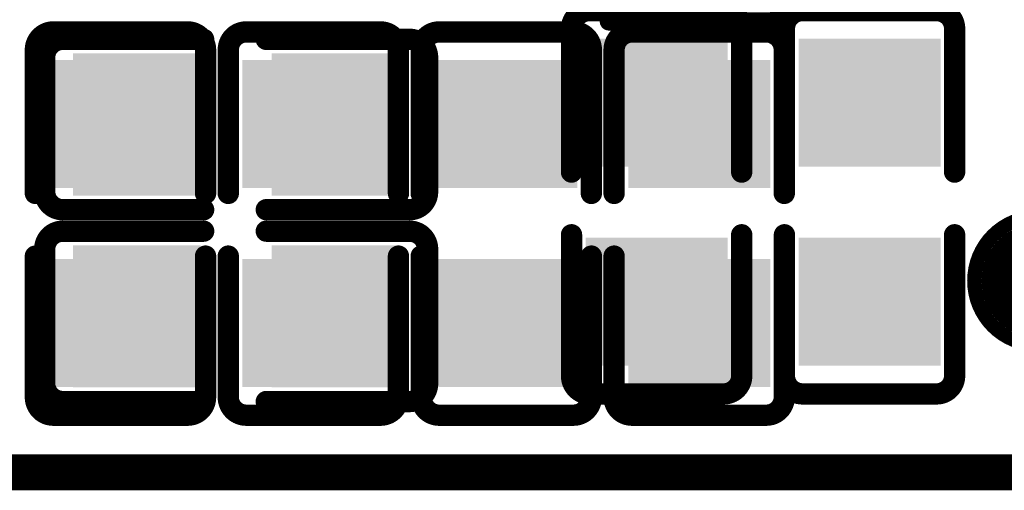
# Model space of a CAD drawing. Header units: millimetres. Extents: x -47 to 199, y -56 to 203.
# Tile 92 of 157: x 60.57 to 67.5, y 162.87 to 166.19. Entities that reach past the tile are written whole.
import ezdxf

# ---------------------------------------------------------------- set-up
doc = ezdxf.new("R2010")
doc.units = ezdxf.units.MM
doc.header["$LTSCALE"] = 1.21
doc.header["$MEASUREMENT"] = 0
doc.layers.get('0').update_dxf_attribs({"linetype": 'CONTINUOUS'})
for name, color, linetype in [('BottomLayer', 5, 'CONTINUOUS'), ('BottomOverlay', 54, 'CONTINUOUS'), ('BottomPaste', 16, 'CONTINUOUS'), ('BottomSolder', 6, 'CONTINUOUS'), ('KeepOutLayer', 6, 'CONTINUOUS'), ('TopLayer', 1, 'CONTINUOUS'), ('TopOverlay', 2, 'CONTINUOUS'), ('TopPaste', 8, 'CONTINUOUS'), ('TopSolder', 216, 'CONTINUOUS')]:
    doc.layers.add(name, color=color, linetype=linetype)

# ---------------------------------------------------------------- blocks, each defined once
blk = doc.blocks.new('TEST_56')
at = {"layer": 'TopLayer', "const_width": 0.01378}
blk.add_lwpolyline([(-0.00689, 0, 1), (0.00689, 0, 1)], format="xyb", close=True, dxfattribs=at)
at = {"layer": 'TopOverlay'}
for points, const_width in [([(0.01772, 0, 1), (-0.01772, 0, 1)], 0.00394), ([(-0.0187, 0, 1), (-0.01673, 0, 1)], 0.00197), ([(0.01673, 0, 1), (0.0187, 0, 1)], 0.00197)]:
    blk.add_lwpolyline(points, format="xyb", close=True, dxfattribs=dict(at, const_width=const_width))
at = {"layer": 'TopPaste', "const_width": 0.01378}
blk.add_lwpolyline([(-0.00689, 0, 1), (0.00689, 0, 1)], format="xyb", close=True, dxfattribs=at)
at = {"layer": 'TopSolder', "const_width": 0.01575}
blk.add_lwpolyline([(-0.00787, 0, 1), (0.00787, 0, 1)], format="xyb", close=True, dxfattribs=at)
blk = doc.blocks.new('L0603_B_177')
at = {"layer": 'BottomLayer'}
for points in [[(-0.05049, -0.01575), (-0.0125, -0.01575), (-0.05049, 0.01575), (-0.0125, 0.01575)], [(0.0125, -0.01575), (0.05049, -0.01575), (0.0125, 0.01575), (0.05049, 0.01575)]]:
    blk.add_solid(points, dxfattribs=at)
at = {"layer": 'BottomOverlay', "const_width": 0.005}
for points in [[(-0.05709, 0.02362), (-0.05709, -0.02362)], [(-0.05709, 0.02362), (0.05709, 0.02362)], [(0.05709, 0.02362), (0.05709, -0.02362)], [(-0.0073, 0.02003), (0.00769, 0.00571)], [(0.00769, 0.00571), (-0.00812, -0.00581)], [(-0.00812, -0.00581), (0.00769, -0.01982)], [(-0.05709, -0.02362), (0.05709, -0.02362)]]:
    blk.add_lwpolyline(points, dxfattribs=at)
at = {"layer": 'BottomOverlay', "const_width": 0.0025}
for points in [[(-0.05834, 0.02362, 1), (-0.05584, 0.02362, 1)], [(-0.05834, 0.02362, 1), (-0.05584, 0.02362, 1)], [(0.05584, 0.02362, 1), (0.05834, 0.02362, 1)], [(0.05584, 0.02362, 1), (0.05834, 0.02362, 1)], [(-0.00855, 0.02003, 1), (-0.00605, 0.02003, 1)], [(0.00644, 0.00571, 1), (0.00894, 0.00571, 1)], [(0.00644, 0.00571, 1), (0.00894, 0.00571, 1)], [(-0.00937, -0.00581, 1), (-0.00687, -0.00581, 1)], [(-0.00937, -0.00581, 1), (-0.00687, -0.00581, 1)], [(0.00644, -0.01982, 1), (0.00894, -0.01982, 1)], [(-0.05834, -0.02362, 1), (-0.05584, -0.02362, 1)], [(-0.05834, -0.02362, 1), (-0.05584, -0.02362, 1)], [(0.05584, -0.02362, 1), (0.05834, -0.02362, 1)], [(0.05584, -0.02362, 1), (0.05834, -0.02362, 1)]]:
    blk.add_lwpolyline(points, format="xyb", close=True, dxfattribs=at)
at = {"layer": 'BottomPaste'}
for points in [[(-0.05049, -0.01575), (-0.0125, -0.01575), (-0.05049, 0.01575), (-0.0125, 0.01575)], [(0.0125, -0.01575), (0.05049, -0.01575), (0.0125, 0.01575), (0.05049, 0.01575)]]:
    blk.add_solid(points, dxfattribs=at)
at = {"layer": 'BottomSolder'}
for points in [[(-0.05246, -0.01772), (-0.01053, -0.01772), (-0.05246, 0.01772), (-0.01053, 0.01772)], [(0.01053, -0.01772), (0.05246, -0.01772), (0.01053, 0.01772), (0.05246, 0.01772)]]:
    blk.add_solid(points, dxfattribs=at)
blk = doc.blocks.new('C0603_262')
at = {"layer": 'TopLayer'}
for points in [[(-0.01181, -0.01772), (-0.01181, 0.01772), (-0.04331, -0.01772), (-0.04331, 0.01772)], [(0.04331, -0.01772), (0.04331, 0.01772), (0.01181, -0.01772), (0.01181, 0.01772)]]:
    blk.add_solid(points, dxfattribs=at)
at = {"layer": 'TopOverlay', "const_width": 0.00591}
for points in [[(-0.0531, 0.0186, -0.414214), (-0.0481, 0.0236)], [(0.0481, 0.0236, -0.414214), (0.0531, 0.0186)], [(-0.0481, -0.0236, -0.414214), (-0.0531, -0.0186)], [(0.0531, -0.0186, -0.414214), (0.0481, -0.0236)]]:
    blk.add_lwpolyline(points, format="xyb", dxfattribs=at)
for points in [[(-0.00836, 0.0236), (-0.0481, 0.0236)], [(0.0481, 0.0236), (0.00902, 0.0236)], [(-0.0531, 0.0186), (-0.0531, -0.0186)], [(0.0531, 0.0186), (0.0531, -0.0186)], [(-0.00836, -0.0236), (-0.0481, -0.0236)], [(0.0481, -0.0236), (0.00902, -0.0236)]]:
    blk.add_lwpolyline(points, dxfattribs=at)
at = {"layer": 'TopOverlay', "const_width": 0.00296}
for points in [[(-0.04958, 0.0236, 1), (-0.04662, 0.0236, 1)], [(-0.04958, 0.0236, 1), (-0.04662, 0.0236, 1)], [(-0.00984, 0.0236, 1), (-0.00688, 0.0236, 1)], [(0.00754, 0.0236, 1), (0.0105, 0.0236, 1)], [(0.04662, 0.0236, 1), (0.04958, 0.0236, 1)], [(0.04662, 0.0236, 1), (0.04958, 0.0236, 1)], [(-0.05458, 0.0186, 1), (-0.05162, 0.0186, 1)], [(-0.05458, 0.0186, 1), (-0.05162, 0.0186, 1)], [(0.05162, 0.0186, 1), (0.05458, 0.0186, 1)], [(0.05162, 0.0186, 1), (0.05458, 0.0186, 1)], [(-0.05458, -0.0186, 1), (-0.05162, -0.0186, 1)], [(-0.05458, -0.0186, 1), (-0.05162, -0.0186, 1)], [(0.05162, -0.0186, 1), (0.05458, -0.0186, 1)], [(0.05162, -0.0186, 1), (0.05458, -0.0186, 1)], [(-0.04958, -0.0236, 1), (-0.04662, -0.0236, 1)], [(-0.04958, -0.0236, 1), (-0.04662, -0.0236, 1)], [(-0.00984, -0.0236, 1), (-0.00688, -0.0236, 1)], [(0.00754, -0.0236, 1), (0.0105, -0.0236, 1)], [(0.04662, -0.0236, 1), (0.04958, -0.0236, 1)], [(0.04662, -0.0236, 1), (0.04958, -0.0236, 1)]]:
    blk.add_lwpolyline(points, format="xyb", close=True, dxfattribs=at)
at = {"layer": 'TopPaste'}
for points in [[(-0.01181, -0.01772), (-0.01181, 0.01772), (-0.04331, -0.01772), (-0.04331, 0.01772)], [(0.04331, -0.01772), (0.04331, 0.01772), (0.01181, -0.01772), (0.01181, 0.01772)]]:
    blk.add_solid(points, dxfattribs=at)
at = {"layer": 'TopSolder'}
for points in [[(-0.00984, -0.01969), (-0.00984, 0.01969), (-0.04528, -0.01969), (-0.04528, 0.01969)], [(0.04528, -0.01969), (0.04528, 0.01969), (0.00984, -0.01969), (0.00984, 0.01969)]]:
    blk.add_solid(points, dxfattribs=at)
blk = doc.blocks.new('C0603_263')
at = {"layer": 'TopLayer'}
for points in [[(-0.01181, -0.01772), (-0.01181, 0.01772), (-0.04331, -0.01772), (-0.04331, 0.01772)], [(0.04331, -0.01772), (0.04331, 0.01772), (0.01181, -0.01772), (0.01181, 0.01772)]]:
    blk.add_solid(points, dxfattribs=at)
at = {"layer": 'TopOverlay', "const_width": 0.00591}
for points in [[(-0.0531, 0.0186, -0.414214), (-0.0481, 0.0236)], [(0.0481, 0.0236, -0.414214), (0.0531, 0.0186)], [(-0.0481, -0.0236, -0.414214), (-0.0531, -0.0186)], [(0.0531, -0.0186, -0.414214), (0.0481, -0.0236)]]:
    blk.add_lwpolyline(points, format="xyb", dxfattribs=at)
for points in [[(-0.00836, 0.0236), (-0.0481, 0.0236)], [(0.0481, 0.0236), (0.00902, 0.0236)], [(-0.0531, 0.0186), (-0.0531, -0.0186)], [(0.0531, 0.0186), (0.0531, -0.0186)], [(-0.00836, -0.0236), (-0.0481, -0.0236)], [(0.0481, -0.0236), (0.00902, -0.0236)]]:
    blk.add_lwpolyline(points, dxfattribs=at)
at = {"layer": 'TopOverlay', "const_width": 0.00296}
for points in [[(-0.04958, 0.0236, 1), (-0.04662, 0.0236, 1)], [(-0.04958, 0.0236, 1), (-0.04662, 0.0236, 1)], [(-0.00984, 0.0236, 1), (-0.00688, 0.0236, 1)], [(0.00754, 0.0236, 1), (0.0105, 0.0236, 1)], [(0.04662, 0.0236, 1), (0.04958, 0.0236, 1)], [(0.04662, 0.0236, 1), (0.04958, 0.0236, 1)], [(-0.05458, 0.0186, 1), (-0.05162, 0.0186, 1)], [(-0.05458, 0.0186, 1), (-0.05162, 0.0186, 1)], [(0.05162, 0.0186, 1), (0.05458, 0.0186, 1)], [(0.05162, 0.0186, 1), (0.05458, 0.0186, 1)], [(-0.05458, -0.0186, 1), (-0.05162, -0.0186, 1)], [(-0.05458, -0.0186, 1), (-0.05162, -0.0186, 1)], [(0.05162, -0.0186, 1), (0.05458, -0.0186, 1)], [(0.05162, -0.0186, 1), (0.05458, -0.0186, 1)], [(-0.04958, -0.0236, 1), (-0.04662, -0.0236, 1)], [(-0.04958, -0.0236, 1), (-0.04662, -0.0236, 1)], [(-0.00984, -0.0236, 1), (-0.00688, -0.0236, 1)], [(0.00754, -0.0236, 1), (0.0105, -0.0236, 1)], [(0.04662, -0.0236, 1), (0.04958, -0.0236, 1)], [(0.04662, -0.0236, 1), (0.04958, -0.0236, 1)]]:
    blk.add_lwpolyline(points, format="xyb", close=True, dxfattribs=at)
at = {"layer": 'TopPaste'}
for points in [[(-0.01181, -0.01772), (-0.01181, 0.01772), (-0.04331, -0.01772), (-0.04331, 0.01772)], [(0.04331, -0.01772), (0.04331, 0.01772), (0.01181, -0.01772), (0.01181, 0.01772)]]:
    blk.add_solid(points, dxfattribs=at)
at = {"layer": 'TopSolder'}
for points in [[(-0.00984, -0.01969), (-0.00984, 0.01969), (-0.04528, -0.01969), (-0.04528, 0.01969)], [(0.04528, -0.01969), (0.04528, 0.01969), (0.00984, -0.01969), (0.00984, 0.01969)]]:
    blk.add_solid(points, dxfattribs=at)
blk = doc.blocks.new('C0603_B_306')
at = {"layer": 'BottomLayer'}
for points in [[(-0.04331, 0.01772), (-0.04331, -0.01772), (-0.01181, 0.01772), (-0.01181, -0.01772)], [(0.01181, 0.01772), (0.01181, -0.01772), (0.04331, 0.01772), (0.04331, -0.01772)]]:
    blk.add_solid(points, dxfattribs=at)
at = {"layer": 'BottomOverlay', "const_width": 0.00591}
for points in [[(-0.0531, 0.0186, -0.414214), (-0.0481, 0.0236)], [(0.0481, 0.0236, -0.414214), (0.0531, 0.0186)], [(-0.0481, -0.0236, -0.414214), (-0.0531, -0.0186)], [(0.0531, -0.0186, -0.414214), (0.0481, -0.0236)]]:
    blk.add_lwpolyline(points, format="xyb", dxfattribs=at)
for points in [[(-0.0481, 0.0236), (-0.00836, 0.0236)], [(0.00902, 0.0236), (0.0481, 0.0236)], [(-0.0531, 0.0186), (-0.0531, -0.0186)], [(0.0531, 0.0186), (0.0531, -0.0186)], [(-0.00836, -0.0236), (-0.0481, -0.0236)], [(0.00902, -0.0236), (0.0481, -0.0236)]]:
    blk.add_lwpolyline(points, dxfattribs=at)
at = {"layer": 'BottomOverlay', "const_width": 0.00296}
for points in [[(-0.04958, 0.0236, 1), (-0.04662, 0.0236, 1)], [(-0.04958, 0.0236, 1), (-0.04662, 0.0236, 1)], [(-0.00984, 0.0236, 1), (-0.00688, 0.0236, 1)], [(0.00754, 0.0236, 1), (0.0105, 0.0236, 1)], [(0.04662, 0.0236, 1), (0.04958, 0.0236, 1)], [(0.04662, 0.0236, 1), (0.04958, 0.0236, 1)], [(-0.05458, 0.0186, 1), (-0.05162, 0.0186, 1)], [(-0.05458, 0.0186, 1), (-0.05162, 0.0186, 1)], [(0.05162, 0.0186, 1), (0.05458, 0.0186, 1)], [(0.05162, 0.0186, 1), (0.05458, 0.0186, 1)], [(-0.05458, -0.0186, 1), (-0.05162, -0.0186, 1)], [(-0.05458, -0.0186, 1), (-0.05162, -0.0186, 1)], [(0.05162, -0.0186, 1), (0.05458, -0.0186, 1)], [(0.05162, -0.0186, 1), (0.05458, -0.0186, 1)], [(-0.04958, -0.0236, 1), (-0.04662, -0.0236, 1)], [(-0.04958, -0.0236, 1), (-0.04662, -0.0236, 1)], [(-0.00984, -0.0236, 1), (-0.00688, -0.0236, 1)], [(0.00754, -0.0236, 1), (0.0105, -0.0236, 1)], [(0.04662, -0.0236, 1), (0.04958, -0.0236, 1)], [(0.04662, -0.0236, 1), (0.04958, -0.0236, 1)]]:
    blk.add_lwpolyline(points, format="xyb", close=True, dxfattribs=at)
at = {"layer": 'BottomPaste'}
for points in [[(-0.04331, 0.01772), (-0.04331, -0.01772), (-0.01181, 0.01772), (-0.01181, -0.01772)], [(0.01181, 0.01772), (0.01181, -0.01772), (0.04331, 0.01772), (0.04331, -0.01772)]]:
    blk.add_solid(points, dxfattribs=at)
at = {"layer": 'BottomSolder'}
for points in [[(-0.04528, 0.01969), (-0.04528, -0.01969), (-0.00984, 0.01969), (-0.00984, -0.01969)], [(0.00984, 0.01969), (0.00984, -0.01969), (0.04528, 0.01969), (0.04528, -0.01969)]]:
    blk.add_solid(points, dxfattribs=at)
blk = doc.blocks.new('C0603_B_307')
at = {"layer": 'BottomLayer'}
for points in [[(-0.04331, 0.01772), (-0.04331, -0.01772), (-0.01181, 0.01772), (-0.01181, -0.01772)], [(0.01181, 0.01772), (0.01181, -0.01772), (0.04331, 0.01772), (0.04331, -0.01772)]]:
    blk.add_solid(points, dxfattribs=at)
at = {"layer": 'BottomOverlay', "const_width": 0.00591}
for points in [[(-0.0531, 0.0186, -0.414214), (-0.0481, 0.0236)], [(0.0481, 0.0236, -0.414214), (0.0531, 0.0186)], [(-0.0481, -0.0236, -0.414214), (-0.0531, -0.0186)], [(0.0531, -0.0186, -0.414214), (0.0481, -0.0236)]]:
    blk.add_lwpolyline(points, format="xyb", dxfattribs=at)
for points in [[(-0.0481, 0.0236), (-0.00836, 0.0236)], [(0.00902, 0.0236), (0.0481, 0.0236)], [(-0.0531, 0.0186), (-0.0531, -0.0186)], [(0.0531, 0.0186), (0.0531, -0.0186)], [(-0.00836, -0.0236), (-0.0481, -0.0236)], [(0.00902, -0.0236), (0.0481, -0.0236)]]:
    blk.add_lwpolyline(points, dxfattribs=at)
at = {"layer": 'BottomOverlay', "const_width": 0.00296}
for points in [[(-0.04958, 0.0236, 1), (-0.04662, 0.0236, 1)], [(-0.04958, 0.0236, 1), (-0.04662, 0.0236, 1)], [(-0.00984, 0.0236, 1), (-0.00688, 0.0236, 1)], [(0.00754, 0.0236, 1), (0.0105, 0.0236, 1)], [(0.04662, 0.0236, 1), (0.04958, 0.0236, 1)], [(0.04662, 0.0236, 1), (0.04958, 0.0236, 1)], [(-0.05458, 0.0186, 1), (-0.05162, 0.0186, 1)], [(-0.05458, 0.0186, 1), (-0.05162, 0.0186, 1)], [(0.05162, 0.0186, 1), (0.05458, 0.0186, 1)], [(0.05162, 0.0186, 1), (0.05458, 0.0186, 1)], [(-0.05458, -0.0186, 1), (-0.05162, -0.0186, 1)], [(-0.05458, -0.0186, 1), (-0.05162, -0.0186, 1)], [(0.05162, -0.0186, 1), (0.05458, -0.0186, 1)], [(0.05162, -0.0186, 1), (0.05458, -0.0186, 1)], [(-0.04958, -0.0236, 1), (-0.04662, -0.0236, 1)], [(-0.04958, -0.0236, 1), (-0.04662, -0.0236, 1)], [(-0.00984, -0.0236, 1), (-0.00688, -0.0236, 1)], [(0.00754, -0.0236, 1), (0.0105, -0.0236, 1)], [(0.04662, -0.0236, 1), (0.04958, -0.0236, 1)], [(0.04662, -0.0236, 1), (0.04958, -0.0236, 1)]]:
    blk.add_lwpolyline(points, format="xyb", close=True, dxfattribs=at)
at = {"layer": 'BottomPaste'}
for points in [[(-0.04331, 0.01772), (-0.04331, -0.01772), (-0.01181, 0.01772), (-0.01181, -0.01772)], [(0.01181, 0.01772), (0.01181, -0.01772), (0.04331, 0.01772), (0.04331, -0.01772)]]:
    blk.add_solid(points, dxfattribs=at)
at = {"layer": 'BottomSolder'}
for points in [[(-0.04528, 0.01969), (-0.04528, -0.01969), (-0.00984, 0.01969), (-0.00984, -0.01969)], [(0.00984, 0.01969), (0.00984, -0.01969), (0.04528, 0.01969), (0.04528, -0.01969)]]:
    blk.add_solid(points, dxfattribs=at)
blk = doc.blocks.new('C0603_B_308')
at = {"layer": 'BottomLayer'}
for points in [[(-0.04331, 0.01772), (-0.04331, -0.01772), (-0.01181, 0.01772), (-0.01181, -0.01772)], [(0.01181, 0.01772), (0.01181, -0.01772), (0.04331, 0.01772), (0.04331, -0.01772)]]:
    blk.add_solid(points, dxfattribs=at)
at = {"layer": 'BottomOverlay', "const_width": 0.00591}
for points in [[(-0.0531, 0.0186, -0.414214), (-0.0481, 0.0236)], [(0.0481, 0.0236, -0.414214), (0.0531, 0.0186)], [(-0.0481, -0.0236, -0.414214), (-0.0531, -0.0186)], [(0.0531, -0.0186, -0.414214), (0.0481, -0.0236)]]:
    blk.add_lwpolyline(points, format="xyb", dxfattribs=at)
for points in [[(-0.0481, 0.0236), (-0.00836, 0.0236)], [(0.00902, 0.0236), (0.0481, 0.0236)], [(-0.0531, 0.0186), (-0.0531, -0.0186)], [(0.0531, 0.0186), (0.0531, -0.0186)], [(-0.00836, -0.0236), (-0.0481, -0.0236)], [(0.00902, -0.0236), (0.0481, -0.0236)]]:
    blk.add_lwpolyline(points, dxfattribs=at)
at = {"layer": 'BottomOverlay', "const_width": 0.00296}
for points in [[(-0.04958, 0.0236, 1), (-0.04662, 0.0236, 1)], [(-0.04958, 0.0236, 1), (-0.04662, 0.0236, 1)], [(-0.00984, 0.0236, 1), (-0.00688, 0.0236, 1)], [(0.00754, 0.0236, 1), (0.0105, 0.0236, 1)], [(0.04662, 0.0236, 1), (0.04958, 0.0236, 1)], [(0.04662, 0.0236, 1), (0.04958, 0.0236, 1)], [(-0.05458, 0.0186, 1), (-0.05162, 0.0186, 1)], [(-0.05458, 0.0186, 1), (-0.05162, 0.0186, 1)], [(0.05162, 0.0186, 1), (0.05458, 0.0186, 1)], [(0.05162, 0.0186, 1), (0.05458, 0.0186, 1)], [(-0.05458, -0.0186, 1), (-0.05162, -0.0186, 1)], [(-0.05458, -0.0186, 1), (-0.05162, -0.0186, 1)], [(0.05162, -0.0186, 1), (0.05458, -0.0186, 1)], [(0.05162, -0.0186, 1), (0.05458, -0.0186, 1)], [(-0.04958, -0.0236, 1), (-0.04662, -0.0236, 1)], [(-0.04958, -0.0236, 1), (-0.04662, -0.0236, 1)], [(-0.00984, -0.0236, 1), (-0.00688, -0.0236, 1)], [(0.00754, -0.0236, 1), (0.0105, -0.0236, 1)], [(0.04662, -0.0236, 1), (0.04958, -0.0236, 1)], [(0.04662, -0.0236, 1), (0.04958, -0.0236, 1)]]:
    blk.add_lwpolyline(points, format="xyb", close=True, dxfattribs=at)
at = {"layer": 'BottomPaste'}
for points in [[(-0.04331, 0.01772), (-0.04331, -0.01772), (-0.01181, 0.01772), (-0.01181, -0.01772)], [(0.01181, 0.01772), (0.01181, -0.01772), (0.04331, 0.01772), (0.04331, -0.01772)]]:
    blk.add_solid(points, dxfattribs=at)
at = {"layer": 'BottomSolder'}
for points in [[(-0.04528, 0.01969), (-0.04528, -0.01969), (-0.00984, 0.01969), (-0.00984, -0.01969)], [(0.00984, 0.01969), (0.00984, -0.01969), (0.04528, 0.01969), (0.04528, -0.01969)]]:
    blk.add_solid(points, dxfattribs=at)
blk = doc.blocks.new('C0603_B_324')
at = {"layer": 'BottomLayer'}
for points in [[(-0.04331, 0.01772), (-0.04331, -0.01772), (-0.01181, 0.01772), (-0.01181, -0.01772)], [(0.01181, 0.01772), (0.01181, -0.01772), (0.04331, 0.01772), (0.04331, -0.01772)]]:
    blk.add_solid(points, dxfattribs=at)
at = {"layer": 'BottomOverlay', "const_width": 0.00591}
for points in [[(-0.0531, 0.0186, -0.414214), (-0.0481, 0.0236)], [(0.0481, 0.0236, -0.414214), (0.0531, 0.0186)], [(-0.0481, -0.0236, -0.414214), (-0.0531, -0.0186)], [(0.0531, -0.0186, -0.414214), (0.0481, -0.0236)]]:
    blk.add_lwpolyline(points, format="xyb", dxfattribs=at)
for points in [[(-0.0481, 0.0236), (-0.00836, 0.0236)], [(0.00902, 0.0236), (0.0481, 0.0236)], [(-0.0531, 0.0186), (-0.0531, -0.0186)], [(0.0531, 0.0186), (0.0531, -0.0186)], [(-0.0481, -0.0236), (-0.00836, -0.0236)], [(0.00902, -0.0236), (0.0481, -0.0236)]]:
    blk.add_lwpolyline(points, dxfattribs=at)
at = {"layer": 'BottomOverlay', "const_width": 0.00296}
for points in [[(-0.04958, 0.0236, 1), (-0.04662, 0.0236, 1)], [(-0.04958, 0.0236, 1), (-0.04662, 0.0236, 1)], [(-0.00984, 0.0236, 1), (-0.00688, 0.0236, 1)], [(0.00754, 0.0236, 1), (0.0105, 0.0236, 1)], [(0.04662, 0.0236, 1), (0.04958, 0.0236, 1)], [(0.04662, 0.0236, 1), (0.04958, 0.0236, 1)], [(-0.05458, 0.0186, 1), (-0.05162, 0.0186, 1)], [(-0.05458, 0.0186, 1), (-0.05162, 0.0186, 1)], [(0.05162, 0.0186, 1), (0.05458, 0.0186, 1)], [(0.05162, 0.0186, 1), (0.05458, 0.0186, 1)], [(-0.05458, -0.0186, 1), (-0.05162, -0.0186, 1)], [(-0.05458, -0.0186, 1), (-0.05162, -0.0186, 1)], [(0.05162, -0.0186, 1), (0.05458, -0.0186, 1)], [(0.05162, -0.0186, 1), (0.05458, -0.0186, 1)], [(-0.04958, -0.0236, 1), (-0.04662, -0.0236, 1)], [(-0.04958, -0.0236, 1), (-0.04662, -0.0236, 1)], [(-0.00984, -0.0236, 1), (-0.00688, -0.0236, 1)], [(0.00754, -0.0236, 1), (0.0105, -0.0236, 1)], [(0.04662, -0.0236, 1), (0.04958, -0.0236, 1)], [(0.04662, -0.0236, 1), (0.04958, -0.0236, 1)]]:
    blk.add_lwpolyline(points, format="xyb", close=True, dxfattribs=at)
at = {"layer": 'BottomPaste'}
for points in [[(-0.04331, 0.01772), (-0.04331, -0.01772), (-0.01181, 0.01772), (-0.01181, -0.01772)], [(0.01181, 0.01772), (0.01181, -0.01772), (0.04331, 0.01772), (0.04331, -0.01772)]]:
    blk.add_solid(points, dxfattribs=at)
at = {"layer": 'BottomSolder'}
for points in [[(-0.04528, 0.01969), (-0.04528, -0.01969), (-0.00984, 0.01969), (-0.00984, -0.01969)], [(0.00984, 0.01969), (0.00984, -0.01969), (0.04528, 0.01969), (0.04528, -0.01969)]]:
    blk.add_solid(points, dxfattribs=at)
blk = doc.blocks.new('C0603_376')
at = {"layer": 'TopLayer'}
for points in [[(-0.01181, -0.01772), (-0.01181, 0.01772), (-0.04331, -0.01772), (-0.04331, 0.01772)], [(0.04331, -0.01772), (0.04331, 0.01772), (0.01181, -0.01772), (0.01181, 0.01772)]]:
    blk.add_solid(points, dxfattribs=at)
at = {"layer": 'TopOverlay', "const_width": 0.00591}
for points in [[(-0.0531, 0.0186, -0.414214), (-0.0481, 0.0236)], [(0.0481, 0.0236, -0.414214), (0.0531, 0.0186)], [(-0.0481, -0.0236, -0.414214), (-0.0531, -0.0186)], [(0.0531, -0.0186, -0.414214), (0.0481, -0.0236)]]:
    blk.add_lwpolyline(points, format="xyb", dxfattribs=at)
for points in [[(-0.0481, 0.0236), (-0.00836, 0.0236)], [(0.00902, 0.0236), (0.0481, 0.0236)], [(-0.0531, 0.0186), (-0.0531, -0.0186)], [(0.0531, 0.0186), (0.0531, -0.0186)], [(-0.00836, -0.0236), (-0.0481, -0.0236)], [(0.00902, -0.0236), (0.0481, -0.0236)]]:
    blk.add_lwpolyline(points, dxfattribs=at)
at = {"layer": 'TopOverlay', "const_width": 0.00296}
for points in [[(-0.04958, 0.0236, 1), (-0.04662, 0.0236, 1)], [(-0.04958, 0.0236, 1), (-0.04662, 0.0236, 1)], [(-0.00984, 0.0236, 1), (-0.00688, 0.0236, 1)], [(0.00754, 0.0236, 1), (0.0105, 0.0236, 1)], [(0.04662, 0.0236, 1), (0.04958, 0.0236, 1)], [(0.04662, 0.0236, 1), (0.04958, 0.0236, 1)], [(-0.05458, 0.0186, 1), (-0.05162, 0.0186, 1)], [(-0.05458, 0.0186, 1), (-0.05162, 0.0186, 1)], [(0.05162, 0.0186, 1), (0.05458, 0.0186, 1)], [(0.05162, 0.0186, 1), (0.05458, 0.0186, 1)], [(-0.05458, -0.0186, 1), (-0.05162, -0.0186, 1)], [(-0.05458, -0.0186, 1), (-0.05162, -0.0186, 1)], [(0.05162, -0.0186, 1), (0.05458, -0.0186, 1)], [(0.05162, -0.0186, 1), (0.05458, -0.0186, 1)], [(-0.04958, -0.0236, 1), (-0.04662, -0.0236, 1)], [(-0.04958, -0.0236, 1), (-0.04662, -0.0236, 1)], [(-0.00984, -0.0236, 1), (-0.00688, -0.0236, 1)], [(0.00754, -0.0236, 1), (0.0105, -0.0236, 1)], [(0.04662, -0.0236, 1), (0.04958, -0.0236, 1)], [(0.04662, -0.0236, 1), (0.04958, -0.0236, 1)]]:
    blk.add_lwpolyline(points, format="xyb", close=True, dxfattribs=at)
at = {"layer": 'TopPaste'}
for points in [[(-0.01181, -0.01772), (-0.01181, 0.01772), (-0.04331, -0.01772), (-0.04331, 0.01772)], [(0.04331, -0.01772), (0.04331, 0.01772), (0.01181, -0.01772), (0.01181, 0.01772)]]:
    blk.add_solid(points, dxfattribs=at)
at = {"layer": 'TopSolder'}
for points in [[(-0.00984, -0.01969), (-0.00984, 0.01969), (-0.04528, -0.01969), (-0.04528, 0.01969)], [(0.04528, -0.01969), (0.04528, 0.01969), (0.00984, -0.01969), (0.00984, 0.01969)]]:
    blk.add_solid(points, dxfattribs=at)
blk = doc.blocks.new('C0603_401')
at = {"layer": 'TopLayer'}
for points in [[(-0.01181, -0.01772), (-0.01181, 0.01772), (-0.04331, -0.01772), (-0.04331, 0.01772)], [(0.04331, -0.01772), (0.04331, 0.01772), (0.01181, -0.01772), (0.01181, 0.01772)]]:
    blk.add_solid(points, dxfattribs=at)
at = {"layer": 'TopOverlay', "const_width": 0.00591}
for points in [[(-0.0531, 0.0186, -0.414214), (-0.0481, 0.0236)], [(0.0481, 0.0236, -0.414214), (0.0531, 0.0186)], [(-0.0481, -0.0236, -0.414214), (-0.0531, -0.0186)], [(0.0531, -0.0186, -0.414214), (0.0481, -0.0236)]]:
    blk.add_lwpolyline(points, format="xyb", dxfattribs=at)
for points in [[(-0.0481, 0.0236), (-0.00836, 0.0236)], [(0.00902, 0.0236), (0.0481, 0.0236)], [(-0.0531, 0.0186), (-0.0531, -0.0186)], [(0.0531, 0.0186), (0.0531, -0.0186)], [(-0.0481, -0.0236), (-0.00836, -0.0236)], [(0.00902, -0.0236), (0.0481, -0.0236)]]:
    blk.add_lwpolyline(points, dxfattribs=at)
at = {"layer": 'TopOverlay', "const_width": 0.00296}
for points in [[(-0.04958, 0.0236, 1), (-0.04662, 0.0236, 1)], [(-0.04958, 0.0236, 1), (-0.04662, 0.0236, 1)], [(-0.00984, 0.0236, 1), (-0.00688, 0.0236, 1)], [(0.00754, 0.0236, 1), (0.0105, 0.0236, 1)], [(0.04662, 0.0236, 1), (0.04958, 0.0236, 1)], [(0.04662, 0.0236, 1), (0.04958, 0.0236, 1)], [(-0.05458, 0.0186, 1), (-0.05162, 0.0186, 1)], [(-0.05458, 0.0186, 1), (-0.05162, 0.0186, 1)], [(0.05162, 0.0186, 1), (0.05458, 0.0186, 1)], [(0.05162, 0.0186, 1), (0.05458, 0.0186, 1)], [(-0.05458, -0.0186, 1), (-0.05162, -0.0186, 1)], [(-0.05458, -0.0186, 1), (-0.05162, -0.0186, 1)], [(0.05162, -0.0186, 1), (0.05458, -0.0186, 1)], [(0.05162, -0.0186, 1), (0.05458, -0.0186, 1)], [(-0.04958, -0.0236, 1), (-0.04662, -0.0236, 1)], [(-0.04958, -0.0236, 1), (-0.04662, -0.0236, 1)], [(-0.00984, -0.0236, 1), (-0.00688, -0.0236, 1)], [(0.00754, -0.0236, 1), (0.0105, -0.0236, 1)], [(0.04662, -0.0236, 1), (0.04958, -0.0236, 1)], [(0.04662, -0.0236, 1), (0.04958, -0.0236, 1)]]:
    blk.add_lwpolyline(points, format="xyb", close=True, dxfattribs=at)
at = {"layer": 'TopPaste'}
for points in [[(-0.01181, -0.01772), (-0.01181, 0.01772), (-0.04331, -0.01772), (-0.04331, 0.01772)], [(0.04331, -0.01772), (0.04331, 0.01772), (0.01181, -0.01772), (0.01181, 0.01772)]]:
    blk.add_solid(points, dxfattribs=at)
at = {"layer": 'TopSolder'}
for points in [[(-0.00984, -0.01969), (-0.00984, 0.01969), (-0.04528, -0.01969), (-0.04528, 0.01969)], [(0.04528, -0.01969), (0.04528, 0.01969), (0.00984, -0.01969), (0.00984, 0.01969)]]:
    blk.add_solid(points, dxfattribs=at)

msp = doc.modelspace()

# ---------------------------------------------------------------- linework, layer by layer
at = {"layer": 'KeepOutLayer', "const_width": 0.254}
msp.add_lwpolyline([(56.9025, 163.0016), (105.8823, 163.0016)], dxfattribs=at)

# ---------------------------------------------------------------- block references
at = {"xscale": 25.4, "yscale": 25.4, "zscale": 25.4}
for name, p, rotation in [('L0603_B_177', (65.3155, 167.6236), 270), ('C0603_401', (65.0525, 164.9016), 270), ('C0603_376', (66.5525, 164.9016), 270), ('C0603_B_306', (61.2755, 164.7516), 270), ('C0603_B_307', (62.6345, 164.7516), 270), ('C0603_B_308', (63.9935, 164.7516), 270), ('C0603_B_324', (65.3525, 164.7516), 270), ('C0603_263', (62.0905, 165.4486), 180), ('TEST_56', (67.7405, 164.3486), 90), ('C0603_262', (62.0905, 164.0986), 180)]:
    msp.add_blockref(name, p, dxfattribs=dict(at, rotation=rotation))

doc.saveas('drawing.dxf')
